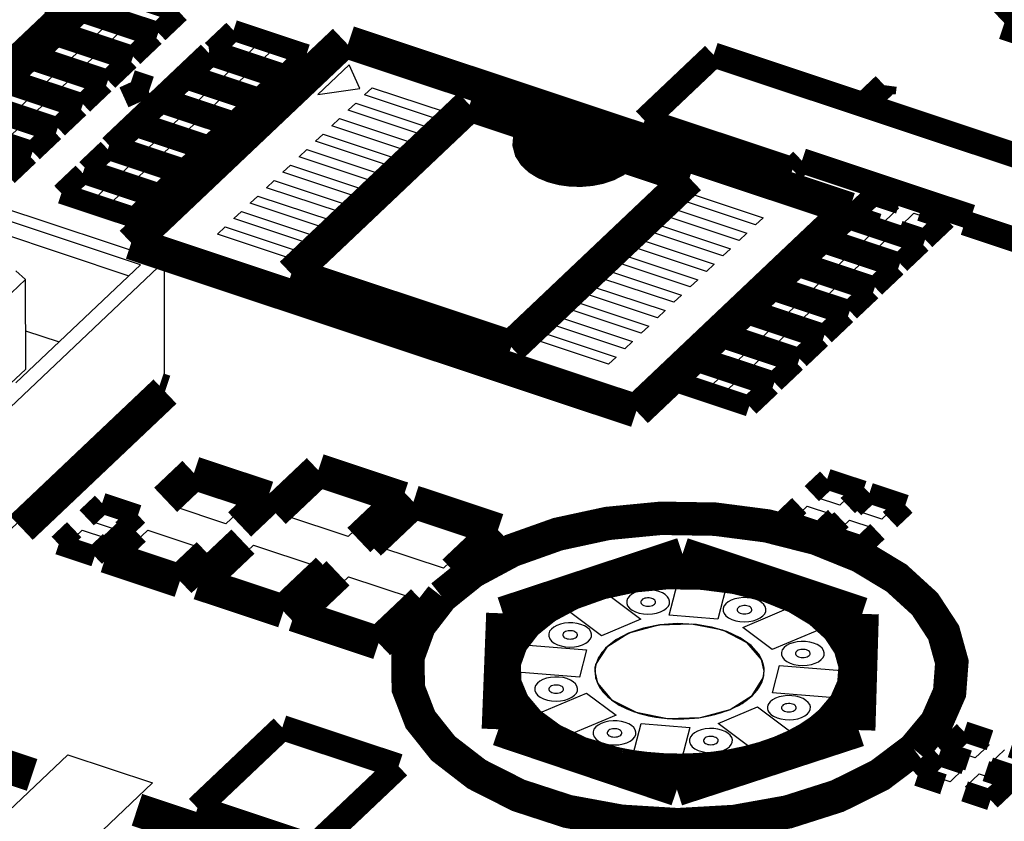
# Model space of a CAD drawing. Extents: x 0 to 1189, y 0 to 841.
# Tile 170 of 256: x 621 to 628, y 306 to 312. Entities that reach past the tile are written whole.
import ezdxf

# ---------------------------------------------------------------- set-up
doc = ezdxf.new("R2010")
doc.units = 0
doc.header["$LTSCALE"] = 65.395
doc.layers.get('0').update_dxf_attribs({"linetype": 'CONTINUOUS'})

msp = doc.modelspace()

# ---------------------------------------------------------------- linework, layer by layer
at = {"color": 7, "linetype": 'Continuous'}
for p, q in [((611.272, 313.9319), (622.1868, 310.3005)), ((622.0135, 310.2754), (611.3161, 313.8345)), ((611.3342, 313.7214), (621.9299, 310.1962)), ((622.2238, 312.0902), (622.1239, 311.9955)), ((621.5066, 311.9683), (621.6065, 312.063)), ((621.6065, 312.063), (621.7687, 312.009)), ((621.7687, 312.009), (621.6688, 311.9143)), ((622.1239, 311.9955), (621.9617, 312.0495)), ((621.6688, 311.9143), (621.5066, 311.9683)), ((621.78, 311.8773), (621.88, 311.972)), ((621.88, 311.972), (622.0421, 311.9181)), ((621.3249, 311.7961), (621.4249, 311.8908)), ((621.4249, 311.8908), (621.587, 311.8369)), ((621.9422, 311.8234), (621.78, 311.8773)), ((622.0421, 311.9181), (621.9422, 311.8234)), ((622.6053, 311.8354), (622.7053, 311.9301)), ((622.7053, 311.9301), (622.8674, 311.8761)), ((622.8674, 311.8761), (622.7675, 311.7814)), ((621.4871, 311.7422), (621.3249, 311.7961)), ((621.587, 311.8369), (621.4871, 311.7422)), ((621.5984, 311.7052), (621.6983, 311.7998)), ((621.6983, 311.7998), (621.8605, 311.7459)), ((622.7675, 311.7814), (622.6053, 311.8354)), ((622.8788, 311.7444), (622.9787, 311.8391)), ((622.9787, 311.8391), (623.1409, 311.7851)), ((621.8605, 311.7459), (621.7605, 311.6512)), ((622.4237, 311.6632), (622.5236, 311.7579)), ((622.5236, 311.7579), (622.6858, 311.7039)), ((623.041, 311.6904), (622.8788, 311.7444)), ((623.1409, 311.7851), (623.041, 311.6904)), ((621.1433, 311.624), (621.2432, 311.7187)), ((621.2432, 311.7187), (621.4054, 311.6647)), ((621.4054, 311.6647), (621.3054, 311.57)), ((621.7605, 311.6512), (621.5984, 311.7052)), ((622.5859, 311.6092), (622.4237, 311.6632)), ((622.6858, 311.7039), (622.5859, 311.6092)), ((622.6971, 311.5722), (622.797, 311.6669)), ((622.797, 311.6669), (622.9592, 311.6129)), ((623.5233, 311.7219), (623.2962, 311.5066)), ((623.6008, 311.5507), (623.5233, 311.7219)), ((621.3054, 311.57), (621.1433, 311.624)), ((621.4167, 311.533), (621.5166, 311.6277)), ((621.5166, 311.6277), (621.6788, 311.5737)), ((622.242, 311.491), (622.3419, 311.5857)), ((622.3419, 311.5857), (622.5041, 311.5318)), ((622.9592, 311.6129), (622.8593, 311.5183)), ((621.0615, 311.5465), (621.2237, 311.4925)), ((621.5789, 311.479), (621.4167, 311.533)), ((621.6788, 311.5737), (621.5789, 311.479)), ((622.5041, 311.5318), (622.4042, 311.4371)), ((622.8593, 311.5183), (622.6971, 311.5722)), ((623.2962, 311.5066), (623.6008, 311.5507)), ((623.6347, 311.5045), (623.6892, 311.5562)), ((623.6892, 311.5562), (624.2241, 311.3782)), ((621.2237, 311.4925), (621.1238, 311.3978)), ((621.235, 311.3608), (621.335, 311.4555)), ((621.335, 311.4555), (621.4971, 311.4015)), ((622.4042, 311.4371), (622.242, 311.491)), ((622.5155, 311.4), (622.6154, 311.4947)), ((622.6154, 311.4947), (622.7775, 311.4408)), ((622.7775, 311.4408), (622.6776, 311.3461)), ((623.5166, 311.3926), (623.5711, 311.4443)), ((623.5711, 311.4443), (624.1061, 311.2663)), ((624.1696, 311.3265), (623.6347, 311.5045)), ((621.4971, 311.4015), (621.3972, 311.3069)), ((622.0603, 311.3188), (622.1603, 311.4135)), ((622.1603, 311.4135), (622.3224, 311.3596)), ((622.6776, 311.3461), (622.5155, 311.4)), ((624.0516, 311.2146), (623.5166, 311.3926)), ((624.2241, 311.3782), (624.1696, 311.3265)), ((621.3972, 311.3069), (621.235, 311.3608)), ((622.2225, 311.2649), (622.0603, 311.3188)), ((622.3224, 311.3596), (622.2225, 311.2649)), ((622.3338, 311.2279), (622.4337, 311.3226)), ((622.4337, 311.3226), (622.5959, 311.2686)), ((623.3985, 311.2807), (623.453, 311.3324)), ((623.453, 311.3324), (623.988, 311.1544)), ((621.0534, 311.1886), (621.1533, 311.2833)), ((621.1533, 311.2833), (621.3155, 311.2294)), ((621.3155, 311.2294), (621.2155, 311.1347)), ((621.8787, 311.1467), (621.9786, 311.2414)), ((621.9786, 311.2414), (622.1408, 311.1874)), ((622.496, 311.1739), (622.3338, 311.2279)), ((622.5959, 311.2686), (622.496, 311.1739)), ((623.9335, 311.1027), (623.3985, 311.2807)), ((624.1061, 311.2663), (624.0516, 311.2146)), ((621.2155, 311.1347), (621.0534, 311.1886)), ((622.1408, 311.1874), (622.0409, 311.0927)), ((623.2804, 311.1688), (623.3349, 311.2204)), ((623.8154, 310.9908), (623.2804, 311.1688)), ((623.3349, 311.2204), (623.8699, 311.0425)), ((623.988, 311.1544), (623.9335, 311.1027)), ((622.0409, 311.0927), (621.8787, 311.1467)), ((622.1521, 311.0557), (622.252, 311.1504)), ((622.252, 311.1504), (622.4142, 311.0964)), ((622.4142, 311.0964), (622.3143, 311.0017)), ((623.1624, 311.0569), (623.2169, 311.1085)), ((623.2169, 311.1085), (623.7518, 310.9305)), ((621.697, 310.9745), (621.7969, 311.0692)), ((621.7969, 311.0692), (621.9591, 311.0152)), ((621.9591, 311.0152), (621.8592, 310.9205)), ((622.3143, 311.0017), (622.1521, 311.0557)), ((623.6973, 310.8789), (623.1624, 311.0569)), ((623.8699, 311.0425), (623.8154, 310.9908)), ((621.8592, 310.9205), (621.697, 310.9745)), ((621.9705, 310.8835), (622.0704, 310.9782)), ((622.0704, 310.9782), (622.2325, 310.9243)), ((623.0443, 310.945), (623.0988, 310.9966)), ((623.5792, 310.767), (623.0443, 310.945)), ((623.0988, 310.9966), (623.6337, 310.8186)), ((621.5154, 310.8023), (621.6153, 310.897)), ((621.6153, 310.897), (621.7774, 310.8431)), ((622.1326, 310.8296), (621.9705, 310.8835)), ((622.2325, 310.9243), (622.1326, 310.8296)), ((622.9262, 310.833), (622.9807, 310.8847)), ((622.9807, 310.8847), (623.5156, 310.7067)), ((623.7518, 310.9305), (623.6973, 310.8789)), ((621.6775, 310.7484), (621.5154, 310.8023)), ((621.7774, 310.8431), (621.6775, 310.7484)), ((621.7888, 310.7113), (621.8887, 310.806)), ((621.8887, 310.806), (622.0509, 310.7521)), ((623.4611, 310.6551), (622.9262, 310.833)), ((623.6337, 310.8186), (623.5792, 310.767)), ((622.0509, 310.7521), (621.951, 310.6574)), ((622.8081, 310.7211), (622.8626, 310.7728)), ((622.8626, 310.7728), (623.3976, 310.5948)), ((625.9274, 310.7417), (625.9819, 310.7934)), ((626.4623, 310.5637), (625.9274, 310.7417)), ((625.9819, 310.7934), (626.5168, 310.6154)), ((627.234, 310.6443), (627.3339, 310.739)), ((627.3339, 310.739), (627.4961, 310.6851)), ((621.951, 310.6574), (621.7888, 310.7113)), ((622.69, 310.6092), (622.7445, 310.6609)), ((622.7445, 310.6609), (623.2795, 310.4829)), ((623.3431, 310.5432), (622.8081, 310.7211)), ((623.5156, 310.7067), (623.4611, 310.6551)), ((625.8093, 310.6298), (625.8638, 310.6815)), ((625.8638, 310.6815), (626.3988, 310.5035)), ((627.4961, 310.6851), (627.3961, 310.5904)), ((623.225, 310.4312), (622.69, 310.6092)), ((623.3976, 310.5948), (623.3431, 310.5432)), ((626.3443, 310.4518), (625.8093, 310.6298)), ((626.5168, 310.6154), (626.4623, 310.5637)), ((627.3961, 310.5904), (627.234, 310.6443)), ((627.5074, 310.5533), (627.6073, 310.648)), ((627.6073, 310.648), (627.7695, 310.5941)), ((627.7695, 310.5941), (627.6696, 310.4994)), ((622.5719, 310.4973), (622.6264, 310.549)), ((622.6264, 310.549), (623.1614, 310.371)), ((625.6912, 310.5179), (625.7457, 310.5696)), ((626.2262, 310.3399), (625.6912, 310.5179)), ((625.7457, 310.5696), (626.2807, 310.3916)), ((627.0523, 310.4721), (627.1522, 310.5668)), ((627.1522, 310.5668), (627.3144, 310.5129)), ((627.3144, 310.5129), (627.2145, 310.4182)), ((627.6696, 310.4994), (627.5074, 310.5533)), ((623.1069, 310.3193), (622.5719, 310.4973)), ((623.2795, 310.4829), (623.225, 310.4312)), ((625.5731, 310.406), (625.6276, 310.4576)), ((625.6276, 310.4576), (626.1626, 310.2797)), ((626.3988, 310.5035), (626.3443, 310.4518)), ((627.2145, 310.4182), (627.0523, 310.4721)), ((627.3258, 310.3812), (627.4257, 310.4759)), ((627.4257, 310.4759), (627.5878, 310.4219)), ((623.1614, 310.371), (623.1069, 310.3193)), ((626.1081, 310.228), (625.5731, 310.406)), ((626.2807, 310.3916), (626.2262, 310.3399)), ((626.8706, 310.3), (626.9706, 310.3947)), ((626.9706, 310.3947), (627.1327, 310.3407)), ((627.4879, 310.3272), (627.3258, 310.3812)), ((627.5878, 310.4219), (627.4879, 310.3272)), ((622.1868, 310.3005), (620.8924, 309.0737)), ((622.1887, 309.4183), (622.1868, 310.3005)), ((625.4551, 310.2941), (625.5096, 310.3457)), ((625.5096, 310.3457), (626.0445, 310.1677)), ((627.0328, 310.246), (626.8706, 310.3)), ((627.1327, 310.3407), (627.0328, 310.246)), ((627.1441, 310.209), (627.244, 310.3037)), ((627.244, 310.3037), (627.4062, 310.2497)), ((621.1125, 310.2318), (621.183, 310.1684)), ((621.1135, 309.4224), (622.0135, 310.2754)), ((625.337, 310.1822), (625.3915, 310.2338)), ((625.3915, 310.2338), (625.9264, 310.0558)), ((625.99, 310.1161), (625.4551, 310.2941)), ((626.1626, 310.2797), (626.1081, 310.228)), ((627.4062, 310.2497), (627.3063, 310.155)), ((621.183, 310.1684), (620.9673, 309.964)), ((621.1844, 309.5215), (621.183, 310.1684)), ((625.8719, 310.0042), (625.337, 310.1822)), ((626.0445, 310.1677), (625.99, 310.1161)), ((626.689, 310.1278), (626.7889, 310.2225)), ((626.7889, 310.2225), (626.9511, 310.1685)), ((626.9511, 310.1685), (626.8511, 310.0738)), ((627.3063, 310.155), (627.1441, 310.209)), ((625.2189, 310.0703), (625.2734, 310.1219)), ((625.2734, 310.1219), (625.8083, 309.9439)), ((626.8511, 310.0738), (626.689, 310.1278)), ((626.9624, 310.0368), (627.0623, 310.1315)), ((627.0623, 310.1315), (627.2245, 310.0776)), ((625.7538, 309.8923), (625.2189, 310.0703)), ((625.9264, 310.0558), (625.8719, 310.0042)), ((626.5073, 309.9556), (626.6072, 310.0503)), ((626.6072, 310.0503), (626.7694, 309.9964)), ((627.1246, 309.9829), (626.9624, 310.0368)), ((627.2245, 310.0776), (627.1246, 309.9829)), ((625.1008, 309.9583), (625.1553, 310.01)), ((625.6358, 309.7804), (625.1008, 309.9583)), ((625.1553, 310.01), (625.6903, 309.832)), ((625.8083, 309.9439), (625.7538, 309.8923)), ((626.6695, 309.9017), (626.5073, 309.9556)), ((626.7694, 309.9964), (626.6695, 309.9017)), ((626.7808, 309.8646), (626.8807, 309.9593)), ((626.8807, 309.9593), (627.0428, 309.9054)), ((624.9827, 309.8464), (625.0372, 309.8981)), ((625.0372, 309.8981), (625.5722, 309.7201)), ((626.3256, 309.7834), (626.4256, 309.8781)), ((626.4256, 309.8781), (626.5877, 309.8242)), ((627.0428, 309.9054), (626.9429, 309.8107)), ((625.5177, 309.6684), (624.9827, 309.8464)), ((625.6903, 309.832), (625.6358, 309.7804)), ((626.5877, 309.8242), (626.4878, 309.7295)), ((626.9429, 309.8107), (626.7808, 309.8646)), ((621.1838, 309.798), (621.425, 309.7177)), ((624.8646, 309.7345), (624.9191, 309.7862)), ((625.3996, 309.5565), (624.8646, 309.7345)), ((624.9191, 309.7862), (625.4541, 309.6082)), ((626.4878, 309.7295), (626.3256, 309.7834)), ((626.5991, 309.6925), (626.699, 309.7872)), ((626.699, 309.7872), (626.8612, 309.7332)), ((626.8612, 309.7332), (626.7613, 309.6385)), ((625.5722, 309.7201), (625.5177, 309.6684)), ((626.144, 309.6113), (626.2439, 309.706)), ((626.2439, 309.706), (626.4061, 309.652)), ((626.7613, 309.6385), (626.5991, 309.6925)), ((625.4541, 309.6082), (625.3996, 309.5565)), ((626.3062, 309.5573), (626.144, 309.6113)), ((626.4061, 309.652), (626.3062, 309.5573)), ((626.4174, 309.5203), (626.5173, 309.615)), ((626.5173, 309.615), (626.6795, 309.561)), ((621.0738, 309.4167), (621.1844, 309.5215)), ((625.9623, 309.4391), (626.0622, 309.5338)), ((626.0622, 309.5338), (626.2244, 309.4798)), ((626.5796, 309.4663), (626.4174, 309.5203)), ((626.6795, 309.561), (626.5796, 309.4663)), ((626.2244, 309.4798), (626.1245, 309.3851)), ((620.8943, 308.1916), (622.1887, 309.4183)), ((626.1245, 309.3851), (625.9623, 309.4391)), ((626.2358, 309.3481), (626.3357, 309.4428)), ((626.3357, 309.4428), (626.4978, 309.3889)), ((626.4978, 309.3889), (626.3979, 309.2942)), ((626.3979, 309.2942), (626.2358, 309.3481)), ((622.2498, 308.5284), (622.4314, 308.7006)), ((622.4314, 308.7006), (622.8135, 308.5735)), ((623.0583, 308.4629), (623.3308, 308.7212)), ((623.3308, 308.7212), (623.7894, 308.5686)), ((626.9023, 308.593), (626.9986, 308.6843)), ((626.9986, 308.6843), (627.1668, 308.6284)), ((627.0704, 308.5371), (626.9023, 308.593)), ((627.1668, 308.6284), (627.0704, 308.5371)), ((622.6319, 308.4013), (622.2498, 308.5284)), ((622.8135, 308.5735), (622.6319, 308.4013)), ((623.7894, 308.5686), (623.5169, 308.3104)), ((626.7398, 308.439), (626.8361, 308.5303)), ((626.8361, 308.5303), (627.0043, 308.4744)), ((627.208, 308.4913), (627.3043, 308.5826)), ((627.3043, 308.5826), (627.4725, 308.5267)), ((627.4725, 308.5267), (627.3761, 308.4353)), ((621.6588, 308.4185), (621.7552, 308.5098)), ((621.7552, 308.5098), (621.9233, 308.4539)), ((621.9233, 308.4539), (621.8269, 308.3625)), ((623.5169, 308.3104), (623.0583, 308.4629)), ((623.7461, 308.2341), (624.0186, 308.4924)), ((624.0186, 308.4924), (624.4772, 308.3398)), ((627.0043, 308.4744), (626.9079, 308.383)), ((627.3761, 308.4353), (627.208, 308.4913)), ((621.8269, 308.3625), (621.6588, 308.4185)), ((626.9079, 308.383), (626.7398, 308.439)), ((627.0455, 308.3373), (627.1418, 308.4286)), ((627.1418, 308.4286), (627.31, 308.3727)), ((621.4963, 308.2644), (621.5927, 308.3558)), ((621.5927, 308.3558), (621.7608, 308.2998)), ((621.8864, 308.1841), (622.0681, 308.3562)), ((622.0681, 308.3562), (622.4502, 308.2291)), ((624.4772, 308.3398), (624.2047, 308.0815)), ((627.2136, 308.2813), (627.0455, 308.3373)), ((627.31, 308.3727), (627.2136, 308.2813)), ((621.6644, 308.2085), (621.4963, 308.2644)), ((621.7608, 308.2998), (621.6644, 308.2085)), ((622.5587, 307.9895), (622.8312, 308.2477)), ((622.8312, 308.2477), (623.2898, 308.0952)), ((624.2047, 308.0815), (623.7461, 308.2341)), ((622.2686, 308.0569), (621.8864, 308.1841)), ((622.4502, 308.2291), (622.2686, 308.0569)), ((623.2898, 308.0952), (623.0173, 307.8369)), ((625.8373, 307.7415), (625.911, 308.0286)), ((625.911, 308.0286), (626.263, 308.0005)), ((623.0173, 307.8369), (622.5587, 307.9895)), ((623.2466, 307.7606), (623.519, 308.0189)), ((623.519, 308.0189), (623.9776, 307.8663)), ((626.263, 308.0005), (626.1892, 307.7134)), ((625.0392, 307.8239), (625.3241, 307.944)), ((625.3241, 307.944), (625.6328, 307.7123)), ((623.9776, 307.8663), (623.7051, 307.6081)), ((625.348, 307.5921), (625.0392, 307.8239)), ((626.3702, 307.6529), (626.7832, 307.8271)), ((626.7832, 307.8271), (626.996, 307.6673)), ((623.7051, 307.6081), (623.2466, 307.7606)), ((626.1892, 307.7134), (625.8373, 307.7415)), ((625.6328, 307.7123), (625.348, 307.5921)), ((626.996, 307.6673), (626.5831, 307.4931)), ((626.5831, 307.4931), (626.3702, 307.6529)), ((624.6786, 307.3329), (624.7296, 307.5309)), ((624.7296, 307.5309), (625.2398, 307.4902)), ((625.2398, 307.4902), (625.189, 307.2922)), ((625.189, 307.2922), (624.6786, 307.3329)), ((625.2996, 307.334), (625.3182, 307.2493)), ((626.518, 307.2868), (626.524, 307.3363)), ((626.5838, 307.1802), (626.6346, 307.3781)), ((626.6346, 307.3781), (627.1449, 307.3374)), ((627.1449, 307.3374), (627.094, 307.1394)), ((625.3182, 307.2493), (625.4212, 307.1282)), ((626.4384, 307.16), (626.518, 307.2868)), ((624.8276, 307.0031), (625.2405, 307.1773)), ((625.2405, 307.1773), (625.4534, 307.0175)), ((627.094, 307.1394), (626.5838, 307.1802)), ((625.4212, 307.1282), (625.5989, 307.0386)), ((626.2785, 307.0598), (626.4384, 307.16)), ((625.5989, 307.0386), (625.8242, 306.9941)), ((626.0629, 307.0016), (626.2785, 307.0598)), ((626.1908, 306.9581), (626.4756, 307.0782)), ((626.4756, 307.0782), (626.7844, 306.8464)), ((625.0404, 306.8432), (624.8276, 307.0031)), ((625.4534, 307.0175), (625.0404, 306.8432)), ((625.5606, 306.6698), (625.6344, 306.9569)), ((625.6344, 306.9569), (625.9863, 306.9288)), ((625.8242, 306.9941), (626.0629, 307.0016)), ((626.4995, 306.7263), (626.1908, 306.9581)), ((625.9863, 306.9288), (625.9126, 306.6417)), ((626.7844, 306.8464), (626.4995, 306.7263)), ((627.8882, 306.763), (627.9881, 306.8577)), ((627.9881, 306.8577), (628.1503, 306.8037)), ((628.0504, 306.709), (627.8882, 306.763)), ((628.1503, 306.8037), (628.0504, 306.709)), ((628.1617, 306.672), (628.2616, 306.7667)), ((621.013, 306.2798), (621.4899, 306.7318)), ((621.4899, 306.7318), (622.1012, 306.5284)), ((625.9126, 306.6417), (625.5606, 306.6698)), ((627.7065, 306.5908), (627.8065, 306.6855)), ((627.8065, 306.6855), (627.9686, 306.6315)), ((628.3238, 306.618), (628.1617, 306.672)), ((627.9686, 306.6315), (627.8687, 306.5368)), ((622.1012, 306.5284), (621.6244, 306.0764)), ((627.8687, 306.5368), (627.7065, 306.5908)), ((627.98, 306.4998), (628.0799, 306.5945)), ((628.0799, 306.5945), (628.2421, 306.5406)), ((628.2421, 306.5406), (628.1422, 306.4459)), ((628.1422, 306.4459), (627.98, 306.4998))]:
    msp.add_line(p, q, dxfattribs=at)
for points, const_width in [([(621.5559, 312.1503), (618.5344, 313.1555)], 0.2416), ([(628.5791, 312.3252), (628.2611, 312.0239)], 0.2416), ([(622.2969, 312.1008), (621.7696, 312.2763)], 0.151), ([(620.4831, 311.1335), (621.5559, 312.1503)], 0.2416), ([(621.5879, 312.1041), (621.4335, 311.9577)], 0.151), ([(622.1152, 311.9286), (621.5879, 312.1041)], 0.151), ([(621.6152, 312.1299), (622.1425, 311.9545)], 0.151), ([(622.1425, 311.9545), (622.2969, 312.1008)], 0.151), ([(628.2611, 312.0239), (629.3311, 311.6679)], 0.2416), ([(621.4062, 311.9319), (621.2518, 311.7856)], 0.151), ([(621.9336, 311.7565), (621.4062, 311.9319)], 0.151), ([(621.4335, 311.9577), (621.9608, 311.7823)], 0.151), ([(621.9472, 310.4336), (623.4885, 311.8944)], 0.2416), ([(622.6867, 311.9711), (622.5322, 311.8248)], 0.151), ([(623.214, 311.7957), (622.6867, 311.9711)], 0.151), ([(621.9608, 311.7823), (622.1152, 311.9286)], 0.151), ([(623.5191, 311.8843), (627.1416, 310.6791)], 0.2416), ([(622.505, 311.799), (622.3506, 311.6526)], 0.151), ([(623.0323, 311.6235), (622.505, 311.799)], 0.151), ([(622.5322, 311.8248), (623.0596, 311.6493)], 0.151), ([(623.0596, 311.6493), (623.214, 311.7957)], 0.151), ([(621.2246, 311.7597), (621.0702, 311.6134)], 0.151), ([(621.7519, 311.5843), (621.2246, 311.7597)], 0.151), ([(621.2518, 311.7856), (621.7792, 311.6101)], 0.151), ([(621.7792, 311.6101), (621.9336, 311.7565)], 0.151), ([(622.3506, 311.6526), (622.8779, 311.4772)], 0.151), ([(621.5702, 311.4121), (621.0429, 311.5876)], 0.151), ([(621.0702, 311.6134), (621.5975, 311.4379)], 0.151), ([(621.5975, 311.4379), (621.7519, 311.5843)], 0.151), ([(622.3233, 311.6268), (622.1689, 311.4804)], 0.151), ([(622.8506, 311.4513), (622.3233, 311.6268)], 0.151), ([(622.8779, 311.4772), (623.0323, 311.6235)], 0.151), ([(620.8885, 311.4412), (621.4158, 311.2658)], 0.151), ([(622.1417, 311.4546), (621.9872, 311.3083)], 0.151), ([(622.669, 311.2792), (622.1417, 311.4546)], 0.151), ([(622.1689, 311.4804), (622.6962, 311.305)], 0.151), ([(622.6962, 311.305), (622.8506, 311.4513)], 0.151), ([(624.3945, 311.432), (623.1047, 310.2096)], 0.2416), ([(625.9841, 310.9031), (624.3945, 311.432)], 0.2416), ([(621.3886, 311.2399), (620.8612, 311.4154)], 0.151), ([(621.4158, 311.2658), (621.5702, 311.4121)], 0.151), ([(621.9872, 311.3083), (622.5146, 311.1328)], 0.151), ([(624.8745, 311.2607), (624.8451, 311.2253), (624.8284, 311.1874), (624.8251, 311.1484), (624.8356, 311.1091), (624.8592, 311.0725), (624.895, 311.0391), (624.9417, 311.0103), (624.9986, 310.9868), (625.0614, 310.9703), (625.1288, 310.961), (625.1981, 310.9593), (625.2679, 310.9653), (625.3332, 310.9787), (625.3926, 310.9989), (625.444, 311.0252), (625.4859, 311.0573)], 0.2416), ([(621.2069, 311.0678), (620.6796, 311.2432)], 0.151), ([(620.7068, 311.269), (621.2342, 311.0936)], 0.151), ([(621.2342, 311.0936), (621.3886, 311.2399)], 0.151), ([(621.96, 311.2824), (621.8056, 311.1361)], 0.151), ([(622.4873, 311.107), (621.96, 311.2824)], 0.151), ([(622.5146, 311.1328), (622.669, 311.2792)], 0.151), ([(621.7783, 311.1103), (621.6239, 310.9639)], 0.151), ([(622.3057, 310.9348), (621.7783, 311.1103)], 0.151), ([(621.8056, 311.1361), (622.3329, 310.9607)], 0.151), ([(622.3329, 310.9607), (622.4873, 311.107)], 0.151), ([(621.0525, 310.9214), (621.2069, 311.0678)], 0.151), ([(621.5967, 310.9381), (621.4422, 310.7917)], 0.151), ([(622.124, 310.7627), (621.5967, 310.9381)], 0.151), ([(621.6239, 310.9639), (622.1512, 310.7885)], 0.151), ([(622.1512, 310.7885), (622.3057, 310.9348)], 0.151), ([(624.6943, 309.6807), (625.9841, 310.9031)], 0.2416), ([(621.4422, 310.7917), (621.9696, 310.6163)], 0.151), ([(621.9696, 310.6163), (622.124, 310.7627)], 0.151), ([(627.1416, 310.6791), (625.6002, 309.2183)], 0.2416), ([(627.3153, 310.7801), (627.1609, 310.6337)], 0.151), ([(627.5025, 310.7178), (627.3153, 310.7801)], 0.151), ([(627.8426, 310.6046), (627.6554, 310.6669)], 0.151), ([(627.1336, 310.6079), (626.9792, 310.4616)], 0.151), ([(627.6609, 310.4325), (627.1336, 310.6079)], 0.151), ([(627.1609, 310.6337), (627.3481, 310.5714)], 0.151), ([(627.6882, 310.4583), (627.8426, 310.6046)], 0.151), ([(627.501, 310.5206), (627.6882, 310.4583)], 0.151), ([(625.6002, 309.2183), (621.9472, 310.4336)], 0.2416), ([(626.9792, 310.4616), (627.5065, 310.2861)], 0.151), ([(626.952, 310.4357), (626.7975, 310.2894)], 0.151), ([(627.4793, 310.2603), (626.952, 310.4357)], 0.151), ([(627.5065, 310.2861), (627.6609, 310.4325)], 0.151), ([(623.1047, 310.2096), (624.6943, 309.6807)], 0.2416), ([(626.7703, 310.2636), (626.6159, 310.1172)], 0.151), ([(627.2976, 310.0881), (626.7703, 310.2636)], 0.151), ([(626.7975, 310.2894), (627.3249, 310.114)], 0.151), ([(627.3249, 310.114), (627.4793, 310.2603)], 0.151), ([(626.5886, 310.0914), (626.4342, 309.945)], 0.151), ([(627.1159, 309.916), (626.5886, 310.0914)], 0.151), ([(626.6159, 310.1172), (627.1432, 309.9418)], 0.151), ([(627.1432, 309.9418), (627.2976, 310.0881)], 0.151), ([(626.4342, 309.945), (626.9615, 309.7696)], 0.151), ([(626.407, 309.9192), (626.2525, 309.7729)], 0.151), ([(626.9343, 309.7438), (626.407, 309.9192)], 0.151), ([(626.9615, 309.7696), (627.1159, 309.916)], 0.151), ([(626.2253, 309.7471), (626.0709, 309.6007)], 0.151), ([(626.7526, 309.5716), (626.2253, 309.7471)], 0.151), ([(626.2525, 309.7729), (626.7799, 309.5974)], 0.151), ([(626.7799, 309.5974), (626.9343, 309.7438)], 0.151), ([(626.0709, 309.6007), (626.5982, 309.4253)], 0.151), ([(626.0436, 309.5749), (625.8892, 309.4285)], 0.151), ([(626.5709, 309.3994), (626.0436, 309.5749)], 0.151), ([(626.5982, 309.4253), (626.7526, 309.5716)], 0.151), ([(622.1912, 309.3585), (621.1518, 308.3735)], 0.2416), ([(622.1426, 309.3747), (622.1912, 309.3585)], 0.2416), ([(625.8892, 309.4285), (626.4165, 309.2531)], 0.151), ([(626.4165, 309.2531), (626.5709, 309.3994)], 0.151), ([(622.4004, 308.7691), (622.1961, 308.5754)], 0.2416), ([(622.9354, 308.5911), (622.4004, 308.7691)], 0.2416), ([(622.9819, 308.4884), (623.2998, 308.7897)], 0.2416), ([(623.2998, 308.7897), (623.9112, 308.5863)], 0.2416), ([(626.98, 308.7254), (626.8688, 308.62)], 0.151), ([(627.2399, 308.639), (626.98, 308.7254)], 0.151), ([(622.731, 308.3974), (622.9354, 308.5911)], 0.2416), ([(623.9112, 308.5863), (623.5933, 308.285)], 0.2416), ([(623.6697, 308.2595), (623.9876, 308.5608)], 0.2416), ([(623.9876, 308.5608), (624.599, 308.3574)], 0.2416), ([(627.1286, 308.5335), (627.2399, 308.639)], 0.151), ([(627.2857, 308.6237), (627.1745, 308.5182)], 0.151), ([(627.5456, 308.5373), (627.2857, 308.6237)], 0.151), ([(621.7366, 308.5509), (621.6253, 308.4454)], 0.151), ([(621.9964, 308.4644), (621.7366, 308.5509)], 0.151), ([(626.7779, 308.5339), (626.6667, 308.4284)], 0.151), ([(627.4343, 308.4318), (627.5456, 308.5373)], 0.151), ([(621.8851, 308.359), (621.9964, 308.4644)], 0.151), ([(627.6079, 306.7709), (627.7713, 306.9672), (627.865, 307.1813), (627.8815, 307.4015), (627.8221, 307.6154), (627.6869, 307.822), (627.4817, 308.0095), (627.2197, 308.1678), (626.9019, 308.2963), (626.5451, 308.3869), (626.1701, 308.4355), (625.7784, 308.4419), (625.3919, 308.4047), (625.0321, 308.327), (624.7004, 308.2091), (624.4165, 308.0568), (624.1924, 307.8767)], 0.2416), ([(626.9265, 308.342), (627.0378, 308.4474)], 0.151), ([(621.7646, 308.1665), (621.969, 308.3602)], 0.2416), ([(624.599, 308.3574), (624.2811, 308.0561)], 0.2416), ([(626.6667, 308.4284), (626.9265, 308.342)], 0.151), ([(627.0836, 308.4322), (626.9724, 308.3267)], 0.151), ([(621.5344, 308.3593), (621.4232, 308.2539)], 0.151), ([(622.4369, 307.9719), (622.7548, 308.2732)], 0.2416), ([(626.9724, 308.3267), (627.2322, 308.2403)], 0.151), ([(627.2322, 308.2403), (627.3435, 308.3457)], 0.151), ([(621.4232, 308.2539), (621.683, 308.1674)], 0.151), ([(621.683, 308.1674), (621.7943, 308.2729)], 0.151), ([(622.2996, 307.9885), (621.7646, 308.1665)], 0.2416), ([(622.5039, 308.1822), (622.2996, 307.9885)], 0.2416), ([(624.6348, 307.7542), (625.9336, 308.1828)], 0.2416), ([(625.9336, 308.1828), (627.2328, 307.7505)], 0.2416), ([(623.3662, 308.0697), (623.0483, 307.7684)], 0.2416), ([(623.1247, 307.743), (623.4426, 308.0443)], 0.2416), ([(627.006, 306.9711), (627.1115, 307.0977), (627.1719, 307.2359), (627.1826, 307.378), (627.1442, 307.5159), (627.057, 307.6493), (626.9246, 307.7702), (626.7556, 307.8723), (626.5506, 307.9552), (626.3204, 308.0137), (626.0784, 308.045), (625.8257, 308.0492), (625.5764, 308.0252), (625.3443, 307.975), (625.1303, 307.899), (624.9471, 307.8007), (624.8025, 307.6846)], 0.2416), ([(623.0483, 307.7684), (622.4369, 307.9719)], 0.2416), ([(624.054, 307.8409), (623.7361, 307.5396)], 0.2416), ([(624.1924, 307.8767), (624.0309, 307.6673), (623.9482, 307.4399), (623.9505, 307.2118), (624.0379, 306.9853), (624.2037, 306.7774), (624.4463, 306.5902), (624.7474, 306.4378), (625.104, 306.3217), (625.4892, 306.2508), (625.8991, 306.2257), (626.3096, 306.2491), (626.6963, 306.3183), (627.0556, 306.4328), (627.3602, 306.5839), (627.6079, 306.7709)], 0.2416), ([(623.7361, 307.5396), (623.1247, 307.743)], 0.2416), ([(624.6022, 306.916), (624.6348, 307.7542)], 0.2416), ([(627.2328, 307.7505), (627.2079, 306.9098)], 0.2416), ([(624.8025, 307.6846), (624.697, 307.547), (624.6441, 307.3978), (624.6485, 307.2457), (624.71, 307.0976), (624.8257, 306.9603), (624.9874, 306.8417), (625.1932, 306.7433), (625.4335, 306.6711)], 0.2416), ([(625.8931, 306.4807), (624.6022, 306.916)], 0.2416), ([(627.2079, 306.9098), (625.8931, 306.4807)], 0.2416), ([(626.4014, 306.6752), (626.5215, 306.7078), (626.6386, 306.7486), (626.7439, 306.7947), (626.843, 306.8486), (626.9286, 306.9061), (627.006, 306.9711)], 0.2416), ([(627.9695, 306.8987), (627.8151, 306.7524)], 0.151), ([(628.1568, 306.8365), (627.9695, 306.8987)], 0.151), ([(621.2304, 306.5859), (620.516, 306.8236)], 0.2416), ([(627.8151, 306.7524), (628.0023, 306.6901)], 0.151), ([(628.4968, 306.7233), (628.3096, 306.7856)], 0.151), ([(625.4335, 306.6711), (625.4501, 306.6675)], 0.2416), ([(625.4501, 306.6675), (625.4625, 306.6648), (625.4792, 306.6614)], 0.2416), ([(625.4792, 306.6614), (625.4928, 306.6586)], 0.2416), ([(625.4928, 306.6586), (625.5181, 306.6539), (625.5478, 306.6487), (625.5777, 306.644), (625.6078, 306.6396), (625.6337, 306.6363), (625.6668, 306.6324)], 0.2416), ([(625.6668, 306.6324), (625.7898, 306.6225), (625.9141, 306.6194), (626.0383, 306.6231), (626.1613, 306.6336), (626.2819, 306.6508), (626.4014, 306.6752)], 0.2416), ([(627.7879, 306.7266), (627.6334, 306.5802)], 0.151), ([(627.9751, 306.6643), (627.7879, 306.7266)], 0.151), ([(628.3152, 306.5511), (628.1279, 306.6134)], 0.151), ([(628.1552, 306.6393), (628.3424, 306.577)], 0.151), ([(627.6334, 306.5802), (627.8207, 306.5179)], 0.151), ([(628.1608, 306.4048), (628.3152, 306.5511)], 0.151), ([(627.9735, 306.4671), (628.1608, 306.4048)], 0.151), ([(622.7124, 306.0928), (621.9886, 306.3336)], 0.2416)]:
    msp.add_lwpolyline(points, dxfattribs=dict(at, const_width=const_width))
at = {"color": 40, "linetype": 'Continuous', "const_width": 0.1812}
for points in [[(621.8003, 311.1262), (622.5134, 311.802)], [(622.5134, 311.802), (622.5255, 311.8038)], [(622.5255, 311.8038), (623.0452, 311.6309)], [(626.1589, 311.7929), (625.6593, 311.3194)], [(629.1012, 310.814), (626.1589, 311.7929)], [(621.9447, 311.5958), (622.0822, 311.55)], [(622.0098, 311.452), (621.9447, 311.5958)], [(623.0483, 311.624), (622.3353, 310.9482)], [(623.0452, 311.6309), (623.0483, 311.624)], [(627.2567, 311.4452), (627.3929, 311.5743)], [(627.3929, 311.5743), (627.3857, 311.5185)], [(625.6593, 311.3194), (626.7292, 310.9634)], [(622.3353, 310.9482), (621.8003, 311.1262)], [(626.7292, 310.9634), (626.7973, 311.028)], [(626.7973, 311.028), (628.0201, 310.6212)], [(628.0201, 310.6212), (627.9747, 310.5781)], [(627.9747, 310.5781), (629.3885, 310.1078)], [(623.0393, 306.9282), (622.4262, 306.3471)], [(623.88, 306.6485), (623.0393, 306.9282)], [(623.2669, 306.0674), (623.88, 306.6485)], [(622.4262, 306.3471), (623.2669, 306.0674)]]:
    msp.add_lwpolyline(points, dxfattribs=at)
at = {"color": 7, "linetype": 'Continuous'}
for points in [[(625.5493, 307.879), (625.5365, 307.8625), (625.53, 307.8446), (625.5302, 307.8266), (625.5371, 307.8087), (625.5502, 307.7923), (625.5693, 307.7775), (625.593, 307.7655), (625.6212, 307.7564), (625.6515, 307.7508), (625.6839, 307.7488), (625.7162, 307.7507), (625.7467, 307.7561), (625.7751, 307.7651), (625.7991, 307.7771), (625.8186, 307.7918)], [(625.8186, 307.7918), (625.8315, 307.8073), (625.8389, 307.8242), (625.8402, 307.8415), (625.8355, 307.8584), (625.8248, 307.8747), (625.8087, 307.8895), (625.788, 307.9019), (625.7629, 307.9121), (625.7348, 307.9192), (625.7052, 307.9231), (625.6743, 307.9236), (625.6439, 307.9206), (625.6155, 307.9145), (625.5893, 307.9052), (625.567, 307.8932), (625.5493, 307.879)], [(625.6384, 307.8509), (625.634, 307.8453), (625.6318, 307.8391), (625.6318, 307.833), (625.6342, 307.8268), (625.6387, 307.8212), (625.6452, 307.8162), (625.6534, 307.812), (625.663, 307.8089), (625.6734, 307.807), (625.6845, 307.8063), (625.6956, 307.8069), (625.7061, 307.8088), (625.7158, 307.8119), (625.724, 307.816), (625.7307, 307.821)], [(625.7307, 307.821), (625.7351, 307.8263), (625.7377, 307.8321), (625.7381, 307.8381), (625.7365, 307.8439), (625.7329, 307.8495), (625.7273, 307.8545), (625.7202, 307.8588), (625.7116, 307.8623), (625.702, 307.8647), (625.6918, 307.866), (625.6813, 307.8662), (625.6708, 307.8652), (625.6611, 307.8631), (625.6521, 307.8599), (625.6444, 307.8558), (625.6384, 307.8509)], [(626.2463, 307.8234), (626.2335, 307.8069), (626.227, 307.7889), (626.2272, 307.7709), (626.2341, 307.7531), (626.2472, 307.7367), (626.2663, 307.7219), (626.29, 307.7099), (626.3182, 307.7008), (626.3485, 307.6952), (626.3809, 307.6932), (626.4132, 307.695), (626.4437, 307.7005), (626.4721, 307.7095), (626.4961, 307.7214), (626.5156, 307.7362)], [(626.5156, 307.7362), (626.5285, 307.7516), (626.5359, 307.7685), (626.5372, 307.7859), (626.5325, 307.8028), (626.5218, 307.8191), (626.5057, 307.8338), (626.485, 307.8463), (626.4599, 307.8565), (626.4318, 307.8636), (626.4022, 307.8674), (626.3713, 307.8679), (626.3409, 307.865), (626.3125, 307.8589), (626.2863, 307.8496), (626.264, 307.8376), (626.2463, 307.8234)], [(626.4277, 307.7654), (626.4321, 307.7707), (626.4347, 307.7765), (626.4351, 307.7825), (626.4335, 307.7882), (626.4299, 307.7938), (626.4243, 307.7989), (626.4172, 307.8032), (626.4086, 307.8066), (626.399, 307.8091), (626.3888, 307.8104), (626.3783, 307.8106), (626.3678, 307.8096), (626.3581, 307.8075), (626.3491, 307.8043), (626.3414, 307.8002), (626.3354, 307.7953)], [(626.3354, 307.7953), (626.331, 307.7896), (626.3288, 307.7835), (626.3288, 307.7773), (626.3312, 307.7712), (626.3357, 307.7656), (626.3422, 307.7605), (626.3504, 307.7564), (626.36, 307.7533), (626.3704, 307.7513), (626.3815, 307.7507), (626.3926, 307.7513), (626.4031, 307.7532), (626.4128, 307.7563), (626.421, 307.7604), (626.4277, 307.7654)], [(625.2546, 307.5538), (625.2674, 307.5693), (625.2748, 307.5862), (625.2761, 307.6036), (625.2715, 307.6204), (625.2608, 307.6367), (625.2446, 307.6515), (625.2239, 307.664), (625.1989, 307.6741), (625.1708, 307.6813), (625.1412, 307.6851), (625.1103, 307.6856), (625.0798, 307.6827), (625.0515, 307.6765), (625.0253, 307.6672), (625.0029, 307.6552), (624.9852, 307.641)], [(626.4856, 307.458), (626.4291, 307.5213), (626.3508, 307.5768), (626.2539, 307.622), (626.1425, 307.6551), (626.0214, 307.6747), (625.8957, 307.68), (625.7706, 307.6706), (625.6515, 307.6471), (625.5434, 307.6104), (625.4509, 307.5621), (625.3772, 307.5035)], [(626.524, 307.3363), (626.5054, 307.421), (626.4024, 307.5421), (626.2247, 307.6317), (625.9994, 307.6762), (625.7608, 307.6687), (625.5451, 307.6105), (625.3853, 307.5103)], [(624.9852, 307.641), (624.9725, 307.6245), (624.966, 307.6066), (624.9662, 307.5886), (624.9731, 307.5707), (624.9861, 307.5543), (625.0053, 307.5396), (625.029, 307.5276), (625.0571, 307.5184), (625.0875, 307.5128), (625.1198, 307.5108), (625.1522, 307.5127), (625.1827, 307.5181), (625.211, 307.5272), (625.235, 307.5391), (625.2546, 307.5538)], [(625.0743, 307.613), (625.07, 307.6073), (625.0677, 307.6012), (625.0678, 307.595), (625.0702, 307.5889), (625.0746, 307.5832), (625.0812, 307.5782), (625.0893, 307.5741), (625.099, 307.5709), (625.1094, 307.569), (625.1205, 307.5683), (625.1316, 307.569), (625.142, 307.5708), (625.1517, 307.5739), (625.16, 307.578), (625.1667, 307.5831)], [(625.1667, 307.5831), (625.1711, 307.5884), (625.1736, 307.5942), (625.1741, 307.6001), (625.1725, 307.6059), (625.1688, 307.6115), (625.1633, 307.6166), (625.1562, 307.6208), (625.1476, 307.6243), (625.1379, 307.6268), (625.1278, 307.6281), (625.1172, 307.6283), (625.1068, 307.6272), (625.097, 307.6251), (625.0881, 307.622), (625.0804, 307.6178), (625.0743, 307.613)], [(626.9373, 307.4196), (626.9502, 307.4351), (626.9576, 307.452), (626.9589, 307.4693), (626.9542, 307.4862), (626.9435, 307.5025), (626.9273, 307.5173), (626.9067, 307.5298), (626.8816, 307.5399), (626.8535, 307.547), (626.8239, 307.5509), (626.793, 307.5514), (626.7626, 307.5484), (626.7342, 307.5423), (626.708, 307.533), (626.6856, 307.521), (626.668, 307.5068)], [(625.3853, 307.5103), (625.3056, 307.3835), (625.2996, 307.334)], [(625.3772, 307.5035), (625.3257, 307.4361), (625.3005, 307.3629), (625.3038, 307.2885), (625.3355, 307.2162), (625.3941, 307.1494), (625.4768, 307.0913), (625.5799, 307.0446)], [(626.4391, 307.1597), (626.4792, 307.205), (626.5077, 307.2542), (626.5228, 307.3053), (626.5241, 307.357), (626.5116, 307.4082), (626.4856, 307.458)], [(626.668, 307.5068), (626.6552, 307.4903), (626.6487, 307.4724), (626.6489, 307.4544), (626.6558, 307.4365), (626.6689, 307.4201), (626.688, 307.4054), (626.7117, 307.3933), (626.7398, 307.3842), (626.7702, 307.3786), (626.8025, 307.3766), (626.8349, 307.3785), (626.8654, 307.3839), (626.8937, 307.393), (626.9178, 307.4049), (626.9373, 307.4196)], [(626.7571, 307.4787), (626.7527, 307.4731), (626.7505, 307.4669), (626.7505, 307.4608), (626.7529, 307.4546), (626.7574, 307.449), (626.7639, 307.444), (626.7721, 307.4398), (626.7817, 307.4367), (626.7921, 307.4348), (626.8032, 307.4341), (626.8143, 307.4347), (626.8248, 307.4366), (626.8345, 307.4397), (626.8427, 307.4438), (626.8494, 307.4488)], [(626.8494, 307.4488), (626.8538, 307.4542), (626.8563, 307.4599), (626.8568, 307.4659), (626.8552, 307.4717), (626.8515, 307.4773), (626.846, 307.4823), (626.8389, 307.4866), (626.8303, 307.4901), (626.8207, 307.4925), (626.8105, 307.4939), (626.7999, 307.494), (626.7895, 307.493), (626.7798, 307.4909), (626.7708, 307.4877), (626.7631, 307.4836), (626.7571, 307.4787)], [(624.8845, 307.2489), (624.8717, 307.2324), (624.8652, 307.2145), (624.8654, 307.1965), (624.8723, 307.1786), (624.8854, 307.1622), (624.9045, 307.1475), (624.9282, 307.1355), (624.9564, 307.1263), (624.9867, 307.1207), (625.0191, 307.1187), (625.0514, 307.1206), (625.0819, 307.126), (625.1102, 307.1351), (625.1343, 307.147), (625.1538, 307.1617)], [(625.1538, 307.1617), (625.1667, 307.1772), (625.1741, 307.1941), (625.1754, 307.2115), (625.1707, 307.2283), (625.16, 307.2446), (625.1438, 307.2594), (625.1232, 307.2719), (625.0981, 307.282), (625.07, 307.2892), (625.0404, 307.293), (625.0095, 307.2935), (624.9791, 307.2906), (624.9507, 307.2844), (624.9245, 307.2751), (624.9021, 307.2631), (624.8845, 307.2489)], [(624.9736, 307.2209), (624.9692, 307.2152), (624.967, 307.2091), (624.967, 307.2029), (624.9694, 307.1968), (624.9739, 307.1911), (624.9804, 307.1861), (624.9886, 307.182), (624.9982, 307.1788), (625.0086, 307.1769), (625.0197, 307.1762), (625.0308, 307.1769), (625.0413, 307.1787), (625.051, 307.1818), (625.0592, 307.1859), (625.0659, 307.191)], [(625.0659, 307.191), (625.0703, 307.1963), (625.0729, 307.2021), (625.0733, 307.208), (625.0717, 307.2138), (625.068, 307.2194), (625.0625, 307.2245), (625.0554, 307.2287), (625.0468, 307.2322), (625.0372, 307.2347), (625.027, 307.236), (625.0164, 307.2361), (625.006, 307.2351), (624.9963, 307.233), (624.9873, 307.2299), (624.9796, 307.2257), (624.9736, 307.2209)], [(625.5799, 307.0446), (625.6885, 307.0136), (625.8079, 306.9951), (625.9294, 306.9904), (626.0524, 306.9996), (626.1676, 307.022), (626.2745, 307.0575), (626.3651, 307.1035), (626.4391, 307.1597)], [(626.5672, 307.1147), (626.5575, 307.1031), (626.5508, 307.0905), (626.5475, 307.0775), (626.5478, 307.0644), (626.5515, 307.0515), (626.5586, 307.0389)], [(626.8365, 307.0275), (626.8494, 307.043), (626.8568, 307.0599), (626.8581, 307.0772), (626.8534, 307.0941), (626.8428, 307.1104), (626.8266, 307.1252), (626.8059, 307.1377), (626.7809, 307.1478), (626.7527, 307.1549), (626.7231, 307.1588), (626.6923, 307.1593), (626.6618, 307.1563), (626.6334, 307.1502), (626.6073, 307.1409), (626.5849, 307.1289), (626.5672, 307.1147)], [(626.7486, 307.0567), (626.7531, 307.0621), (626.7556, 307.0678), (626.756, 307.0738), (626.7544, 307.0796), (626.7508, 307.0852), (626.7452, 307.0902), (626.7381, 307.0945), (626.7295, 307.098), (626.7199, 307.1004), (626.7098, 307.1017), (626.6992, 307.1019), (626.6887, 307.1009), (626.679, 307.0988), (626.67, 307.0956), (626.6624, 307.0915), (626.6563, 307.0866)], [(626.5586, 307.0389), (626.573, 307.0236), (626.5929, 307.0099), (626.6173, 306.9988), (626.6452, 306.9907), (626.6754, 306.9858), (626.7062, 306.9845), (626.7374, 306.9868), (626.7672, 306.9925), (626.7944, 307.0014), (626.8178, 307.0132), (626.8365, 307.0275)], [(626.6563, 307.0866), (626.6519, 307.081), (626.6497, 307.0748), (626.6498, 307.0687), (626.6521, 307.0625), (626.6566, 307.0569), (626.6632, 307.0519), (626.6713, 307.0477), (626.6809, 307.0446), (626.6914, 307.0427), (626.7024, 307.042), (626.7135, 307.0426), (626.724, 307.0445), (626.7337, 307.0476), (626.7419, 307.0517), (626.7486, 307.0567)], [(625.5755, 306.8452), (625.5884, 306.8607), (625.5958, 306.8775), (625.5971, 306.8949), (625.5924, 306.9118), (625.5817, 306.9281), (625.5655, 306.9428), (625.5449, 306.9553), (625.5198, 306.9655), (625.4917, 306.9726), (625.4621, 306.9764), (625.4312, 306.9769), (625.4007, 306.974), (625.3724, 306.9679), (625.3462, 306.9586), (625.3238, 306.9466), (625.3062, 306.9324)], [(625.3062, 306.9324), (625.2934, 306.9159), (625.2869, 306.8979), (625.2871, 306.8799), (625.294, 306.8621), (625.307, 306.8457), (625.3262, 306.8309), (625.3499, 306.8189), (625.378, 306.8098), (625.4084, 306.8042), (625.4407, 306.8022), (625.4731, 306.804), (625.5036, 306.8095), (625.5319, 306.8185), (625.5559, 306.8304), (625.5755, 306.8452)], [(625.3953, 306.9043), (625.3909, 306.8986), (625.3887, 306.8925), (625.3887, 306.8863), (625.3911, 306.8802), (625.3956, 306.8746), (625.4021, 306.8695), (625.4103, 306.8654), (625.4199, 306.8623), (625.4303, 306.8604), (625.4414, 306.8597), (625.4525, 306.8603), (625.4629, 306.8622), (625.4727, 306.8653), (625.4809, 306.8694), (625.4876, 306.8744)], [(625.4876, 306.8744), (625.492, 306.8797), (625.4945, 306.8855), (625.495, 306.8915), (625.4934, 306.8972), (625.4897, 306.9028), (625.4842, 306.9079), (625.4771, 306.9122), (625.4685, 306.9157), (625.4589, 306.9181), (625.4487, 306.9194), (625.4381, 306.9196), (625.4277, 306.9186), (625.418, 306.9165), (625.409, 306.9133), (625.4013, 306.9092), (625.3953, 306.9043)], [(626.2725, 306.7895), (626.2854, 306.805), (626.2928, 306.8219), (626.2941, 306.8393), (626.2894, 306.8561), (626.2787, 306.8724), (626.2625, 306.8872), (626.2419, 306.8997), (626.2168, 306.9098), (626.1887, 306.917), (626.1591, 306.9208), (626.1282, 306.9213), (626.0977, 306.9184), (626.0694, 306.9122), (626.0432, 306.9029), (626.0208, 306.8909), (626.0032, 306.8767)], [(626.0032, 306.8767), (625.9904, 306.8602), (625.9839, 306.8423), (625.9841, 306.8243), (625.991, 306.8064), (626.004, 306.7901), (626.0232, 306.7753), (626.0469, 306.7633), (626.075, 306.7541), (626.1054, 306.7485), (626.1377, 306.7466), (626.1701, 306.7484), (626.2006, 306.7539), (626.2289, 306.7629), (626.2529, 306.7748), (626.2725, 306.7895)], [(626.0923, 306.8487), (626.0879, 306.843), (626.0857, 306.8369), (626.0857, 306.8307), (626.0881, 306.8246), (626.0926, 306.819), (626.0991, 306.8139), (626.1073, 306.8098), (626.1169, 306.8066), (626.1273, 306.8047), (626.1384, 306.804), (626.1495, 306.8047), (626.1599, 306.8065), (626.1697, 306.8096), (626.1779, 306.8137), (626.1846, 306.8188)], [(626.1846, 306.8188), (626.189, 306.8241), (626.1915, 306.8299), (626.192, 306.8358), (626.1904, 306.8416), (626.1867, 306.8472), (626.1812, 306.8523), (626.1741, 306.8565), (626.1655, 306.86), (626.1559, 306.8625), (626.1457, 306.8638), (626.1351, 306.864), (626.1247, 306.863), (626.115, 306.8609), (626.106, 306.8577), (626.0983, 306.8535), (626.0923, 306.8487)]]:
    msp.add_lwpolyline(points, dxfattribs=at)
at = {"color": 2, "linetype": 'Continuous'}
for points in [[(626.4884, 307.452), (626.4352, 307.5147), (626.3591, 307.571), (626.2641, 307.6173), (626.1542, 307.6517), (626.0341, 307.6728), (625.9088, 307.6795), (625.7836, 307.6717), (625.6639, 307.6497), (625.5546, 307.6143), (625.4605, 307.5672), (625.3853, 307.5103)], [(625.3853, 307.5103), (625.3494, 307.4706), (625.3229, 307.4287), (625.3059, 307.3841), (625.2995, 307.3397), (625.3034, 307.2954), (625.3179, 307.2504)], [(626.5178, 307.2862), (626.5229, 307.3137), (626.5241, 307.3413), (626.5212, 307.3701), (626.5144, 307.3974), (626.5037, 307.4244), (626.4884, 307.452)], [(625.3179, 307.2504), (625.3284, 307.2296), (625.3421, 307.2081), (625.3582, 307.1871), (625.3767, 307.1669), (625.3977, 307.1473), (625.4208, 307.1286)], [(626.4383, 307.16), (626.4569, 307.179), (626.4742, 307.1997), (626.4883, 307.2198), (626.5007, 307.2416), (626.5106, 307.2637), (626.5178, 307.2862)], [(625.4208, 307.1286), (625.4434, 307.1126), (625.4691, 307.0966), (625.4965, 307.0814), (625.5256, 307.0673), (625.5562, 307.0542), (625.5881, 307.0424)], [(626.2775, 307.0594), (626.3076, 307.073), (626.3377, 307.0883), (626.366, 307.1048), (626.3922, 307.1223), (626.4163, 307.1407), (626.4383, 307.16)], [(625.5881, 307.0424), (625.6232, 307.031), (625.6616, 307.0205), (625.7012, 307.0115), (625.7398, 307.0044), (625.7812, 306.9985), (625.8233, 306.9943)], [(626.0619, 307.0015), (626.0989, 307.0075), (626.1371, 307.0153), (626.1743, 307.0244), (626.2086, 307.0343), (626.2434, 307.0461), (626.2775, 307.0594)], [(625.8233, 306.9943), (625.8615, 306.9919), (625.9021, 306.9908), (625.9427, 306.9913), (625.981, 306.9931), (626.0212, 306.9965), (626.0619, 307.0015)]]:
    msp.add_lwpolyline(points, dxfattribs=at)

doc.saveas('drawing.dxf')
